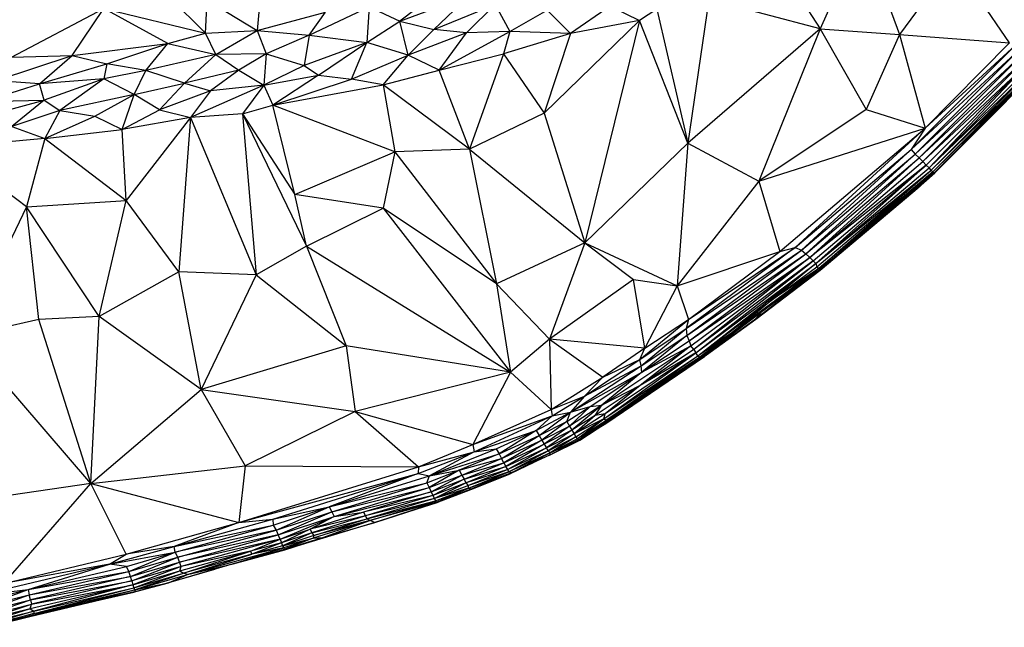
# Paper-space layout '_Superior' of a CAD drawing. Header units: millimetres. Extents: x 71 to 679, y -677 to -71.
# Tile 13 of 21: x 445 to 590, y -669 to -580. Entities that reach past the tile are written whole.
import ezdxf

# ---------------------------------------------------------------- set-up
doc = ezdxf.new("R2010")
doc.units = ezdxf.units.MM

psp = doc.layouts.new('_Superior')

# ---------------------------------------------------------------- linework, layer by layer
at = {"color": 7, "linetype": 'Continuous', "lineweight": 25}
for p, q in [((569.25, -567.32), (562.98, -581.25)), ((569.25, -567.32), (574.66, -582.07)), ((556.99, -571.93), (562.98, -581.25)), ((582.69, -571.25), (574.66, -582.07)), ((590.84, -583.29), (582.69, -571.25)), ((480.79, -574.33), (480.15, -581.49)), ((508.21, -574.76), (501.13, -580.12)), ((472.52, -581.9), (466.04, -575.35)), ((501.13, -580.12), (511.55, -576.2)), ((506.14, -581.33), (511.55, -576.2)), ((472.52, -581.9), (472.77, -577.02)), ((472.77, -577.02), (480.15, -581.49)), ((487.79, -582.16), (496.64, -577.99)), ((496.64, -577.99), (496.27, -583.27)), ((496.64, -577.99), (501.13, -580.12)), ((506.14, -581.33), (515.17, -577.65)), ((510.94, -581.82), (515.17, -577.65)), ((515.17, -577.65), (517.31, -581.64)), ((532.08, -577.9), (526.23, -581.95)), ((532.08, -577.9), (536.41, -580.02)), ((546.63, -576.88), (543.54, -598.03)), ((562.98, -581.25), (546.63, -576.88)), ((444, -585.42), (457.58, -578.27)), ((452.93, -585.16), (457.58, -578.27)), ((466.98, -583.39), (457.58, -578.27)), ((457.58, -578.27), (472.52, -581.9)), ((480.15, -581.49), (490.2, -578.78)), ((487.79, -582.16), (490.2, -578.78)), ((517.31, -581.64), (522.8, -578.52)), ((522.8, -578.52), (526.23, -581.95)), ((538.98, -578.36), (536.41, -580.02)), ((538.98, -578.36), (543.54, -598.03)), ((496.27, -583.27), (501.13, -580.12)), ((502.37, -585.1), (501.13, -580.12)), ((501.13, -580.12), (506.14, -581.33)), ((536.41, -580.02), (522.36, -593.63)), ((536.41, -580.02), (526.23, -581.95)), ((536.41, -580.02), (528.36, -612.71)), ((543.54, -598.03), (536.41, -580.02)), ((466.98, -583.39), (472.52, -581.9)), ((472.52, -581.9), (480.15, -581.49)), ((474.05, -585.02), (472.52, -581.9)), ((474.05, -585.02), (480.15, -581.49)), ((480.15, -581.49), (481.48, -584.91)), ((480.15, -581.49), (487.79, -582.16)), ((487.79, -582.16), (481.48, -584.91)), ((487.79, -582.16), (487.05, -586.61)), ((487.79, -582.16), (496.27, -583.27)), ((502.37, -585.1), (506.14, -581.33)), ((510.94, -581.82), (502.37, -585.1)), ((510.94, -581.82), (506.14, -581.33)), ((506.91, -587.34), (517.31, -581.64)), ((506.91, -587.34), (510.94, -581.82)), ((517.31, -581.64), (510.94, -581.82)), ((517.31, -581.64), (516.39, -584.93)), ((526.23, -581.95), (516.39, -584.93)), ((526.23, -581.95), (517.31, -581.64)), ((526.23, -581.95), (522.36, -593.63)), ((562.98, -581.25), (543.54, -598.03)), ((562.98, -581.25), (553.99, -603.66)), ((562.98, -581.25), (569.76, -593.12)), ((562.98, -581.25), (574.66, -582.07)), ((574.66, -582.07), (569.76, -593.12)), ((574.66, -582.07), (578.45, -595.87)), ((574.66, -582.07), (590.84, -583.29)), ((452.93, -585.16), (466.98, -583.39)), ((458.01, -586.41), (466.98, -583.39)), ((463.77, -587.36), (466.98, -583.39)), ((466.98, -583.39), (474.05, -585.02)), ((496.27, -583.27), (487.05, -586.61)), ((489.16, -588.07), (496.27, -583.27)), ((494.03, -588.65), (496.27, -583.27)), ((502.37, -585.1), (496.27, -583.27)), ((576.41, -598.99), (591.77, -583.65)), ((578.45, -595.87), (590.84, -583.29)), ((578.45, -595.87), (591.77, -583.65)), ((441.59, -588.88), (452.93, -585.16)), ((444, -585.42), (452.93, -585.16)), ((448.12, -589.35), (452.93, -585.16)), ((452.93, -585.16), (458.01, -586.41)), ((474.05, -585.02), (463.77, -587.36)), ((469.43, -589.21), (474.05, -585.02)), ((481.48, -584.91), (474.05, -585.02)), ((474.05, -585.02), (477.45, -587.3)), ((481.48, -584.91), (477.45, -587.3)), ((481.48, -584.91), (481.14, -589.52)), ((481.48, -584.91), (487.05, -586.61)), ((494.03, -588.65), (502.37, -585.1)), ((498.69, -589.49), (502.37, -585.1)), ((506.91, -587.34), (502.37, -585.1)), ((506.91, -587.34), (516.39, -584.93)), ((516.39, -584.93), (511.38, -598.93)), ((516.39, -584.93), (522.36, -593.63)), ((576.41, -598.99), (592.35, -584.29)), ((576.98, -599.66), (592.35, -584.29)), ((576.98, -599.66), (592.98, -584.82)), ((577.58, -600.22), (592.98, -584.82)), ((577.58, -600.22), (593.54, -585.34)), ((578.13, -600.76), (593.54, -585.34)), ((448.12, -589.35), (458.01, -586.41)), ((458.01, -586.41), (457.59, -588.61)), ((463.77, -587.36), (458.01, -586.41)), ((487.05, -586.61), (481.14, -589.52)), ((487.05, -586.61), (489.16, -588.07)), ((594.02, -585.82), (578.13, -600.76)), ((578.58, -601.27), (594.02, -585.82)), ((579.02, -601.66), (594.02, -585.82)), ((579.02, -601.66), (594.48, -586.17)), ((594.83, -586.49), (579.02, -601.66)), ((579.32, -602.03), (594.83, -586.49)), ((579.32, -602.03), (595.04, -586.76)), ((595.04, -586.76), (579.57, -602.27)), ((463.77, -587.36), (457.59, -588.61)), ((462.06, -590.9), (463.77, -587.36)), ((469.43, -589.21), (463.77, -587.36)), ((477.45, -587.3), (469.43, -589.21)), ((477.45, -587.3), (473.29, -590.36)), ((477.45, -587.3), (481.14, -589.52)), ((481.14, -589.52), (489.16, -588.07)), ((489.16, -588.07), (482.43, -592.48)), ((489.16, -588.07), (494.03, -588.65)), ((498.69, -589.49), (506.91, -587.34)), ((511.38, -598.93), (506.91, -587.34)), ((579.57, -602.27), (595.19, -586.91)), ((579.77, -602.39), (595.19, -586.91)), ((579.77, -602.39), (595.11, -587.13)), ((587.43, -594.85), (595.11, -587.13)), ((439.94, -591.9), (448.12, -589.35)), ((448.12, -589.35), (441.59, -588.88)), ((457.59, -588.61), (448.12, -589.35)), ((448.77, -591.75), (448.12, -589.35)), ((457.59, -588.61), (448.77, -591.75)), ((457.59, -588.61), (451.11, -593.24)), ((462.06, -590.9), (457.59, -588.61)), ((462.06, -590.9), (469.43, -589.21)), ((465.75, -593.13), (469.43, -589.21)), ((469.43, -589.21), (473.29, -590.36)), ((481.14, -589.52), (470.33, -594.29)), ((481.14, -589.52), (473.29, -590.36)), ((481.14, -589.52), (477.99, -593.76)), ((481.14, -589.52), (482.43, -592.48)), ((482.43, -592.48), (494.03, -588.65)), ((482.43, -592.48), (498.69, -589.49)), ((498.69, -589.49), (494.03, -588.65)), ((511.38, -598.93), (498.69, -589.49)), ((498.69, -589.49), (500.42, -599.33)), ((462.06, -590.9), (451.11, -593.24)), ((456.23, -594.06), (462.06, -590.9)), ((460.29, -596.02), (462.06, -590.9)), ((465.75, -593.13), (462.06, -590.9)), ((473.29, -590.36), (465.75, -593.13)), ((473.29, -590.36), (470.33, -594.29)), ((435.43, -595.32), (448.77, -591.75)), ((439.94, -591.9), (448.77, -591.75)), ((448.77, -591.75), (444.02, -595.61)), ((448.77, -591.75), (451.11, -593.24)), ((477.99, -593.76), (482.43, -592.48)), ((500.42, -599.33), (482.43, -592.48)), ((485.66, -605.59), (482.43, -592.48)), ((451.11, -593.24), (444.02, -595.61)), ((451.11, -593.24), (448.89, -597.35)), ((448.89, -597.35), (456.23, -594.06)), ((451.11, -593.24), (456.23, -594.06)), ((456.23, -594.06), (460.29, -596.02)), ((460.29, -596.02), (465.75, -593.13)), ((465.75, -593.13), (470.33, -594.29)), ((477.99, -593.76), (470.33, -594.29)), ((477.99, -593.76), (479.97, -617.41)), ((477.99, -593.76), (487.38, -613.18)), ((477.99, -593.76), (485.66, -605.59)), ((522.36, -593.63), (511.38, -598.93)), ((522.36, -593.63), (528.36, -612.71)), ((569.76, -593.12), (553.99, -603.66)), ((569.76, -593.12), (578.45, -595.87)), ((470.33, -594.29), (460.29, -596.02)), ((470.33, -594.29), (460.86, -606.49)), ((470.33, -594.29), (468.63, -616.98)), ((470.33, -594.29), (479.97, -617.41)), ((579.77, -602.39), (587.43, -594.85)), ((587.43, -594.85), (579.86, -602.4)), ((444.02, -595.61), (448.89, -597.35)), ((448.89, -597.35), (460.29, -596.02)), ((460.86, -606.49), (460.29, -596.02)), ((553.99, -603.66), (578.45, -595.87)), ((557.06, -613.97), (578.45, -595.87)), ((578.45, -595.87), (559.34, -613.41)), ((578.45, -595.87), (576.41, -598.99)), ((448.89, -597.35), (434.72, -598.72)), ((448.89, -597.35), (446.2, -607.42)), ((448.89, -597.35), (460.86, -606.49)), ((543.54, -598.03), (528.36, -612.71)), ((543.54, -598.03), (541.97, -619.02)), ((543.54, -598.03), (553.99, -603.66)), ((446.2, -607.42), (434.72, -598.72)), ((485.66, -605.59), (500.42, -599.33)), ((500.42, -599.33), (498.69, -607.63)), ((511.38, -598.93), (500.42, -599.33)), ((500.42, -599.33), (515.38, -618.75)), ((511.38, -598.93), (528.36, -612.71)), ((511.38, -598.93), (515.38, -618.75)), ((559.34, -613.41), (576.41, -598.99)), ((560.25, -613.79), (576.41, -598.99)), ((560.25, -613.79), (576.98, -599.66)), ((560.91, -614.32), (576.98, -599.66)), ((576.41, -598.99), (576.98, -599.66)), ((576.98, -599.66), (577.58, -600.22)), ((560.91, -614.32), (577.58, -600.22)), ((561.47, -614.85), (577.58, -600.22)), ((561.47, -614.85), (578.13, -600.76)), ((578.58, -601.27), (561.47, -614.85)), ((561.95, -615.33), (578.58, -601.27)), ((562.34, -615.76), (578.58, -601.27)), ((577.58, -600.22), (578.13, -600.76)), ((578.58, -601.27), (578.13, -600.76)), ((579.02, -601.66), (578.58, -601.27)), ((562.34, -615.76), (579.02, -601.66)), ((562.34, -615.76), (579.32, -602.03)), ((562.52, -616.24), (579.32, -602.03)), ((562.78, -616.48), (579.32, -602.03)), ((579.57, -602.27), (562.78, -616.48)), ((562.88, -616.68), (579.57, -602.27)), ((579.77, -602.39), (562.88, -616.68)), ((579.77, -602.39), (577.43, -604.59)), ((577.43, -604.59), (579.86, -602.4)), ((577.57, -604.47), (579.86, -602.4)), ((579.32, -602.03), (579.02, -601.66)), ((579.57, -602.27), (579.32, -602.03)), ((579.57, -602.27), (579.77, -602.39)), ((579.77, -602.39), (579.86, -602.4)), ((553.99, -603.66), (541.97, -619.02)), ((553.99, -603.66), (557.06, -613.97)), ((498.69, -607.63), (485.66, -605.59)), ((487.38, -613.18), (485.66, -605.59)), ((577.43, -604.59), (562.88, -616.68)), ((563, -616.71), (577.57, -604.47)), ((563, -616.71), (577.43, -604.59)), ((577.43, -604.59), (577.57, -604.47)), ((446.2, -607.42), (460.86, -606.49)), ((456.88, -623.54), (460.86, -606.49)), ((468.63, -616.98), (460.86, -606.49)), ((446.2, -607.42), (437.03, -626.47)), ((456.88, -623.54), (446.2, -607.42)), ((448.01, -623.96), (446.2, -607.42)), ((487.38, -613.18), (498.69, -607.63)), ((498.69, -607.63), (517.43, -631.71)), ((515.38, -618.75), (498.69, -607.63)), ((528.36, -612.71), (515.38, -618.75)), ((528.36, -612.71), (523.18, -626.89)), ((528.36, -612.71), (535.51, -618.09)), ((528.36, -612.71), (541.97, -619.02)), ((487.38, -613.18), (479.97, -617.41)), ((487.38, -613.18), (517.43, -631.71)), ((487.38, -613.18), (493.22, -627.83)), ((541.97, -619.02), (557.06, -613.97)), ((559.34, -613.41), (543.27, -625.31)), ((543.27, -625.31), (560.25, -613.79)), ((543.39, -626.31), (560.25, -613.79)), ((543.39, -626.31), (560.91, -614.32)), ((543.6, -623.97), (559.34, -613.41)), ((543.6, -623.97), (557.06, -613.97)), ((543.71, -627.11), (560.91, -614.32)), ((557.06, -613.97), (559.34, -613.41)), ((559.34, -613.41), (560.25, -613.79)), ((560.25, -613.79), (560.91, -614.32)), ((560.91, -614.32), (561.47, -614.85)), ((543.71, -627.11), (561.47, -614.85)), ((543.98, -627.86), (561.47, -614.85)), ((561.47, -614.85), (544.42, -628.4)), ((561.95, -615.33), (544.42, -628.4)), ((544.72, -628.9), (561.95, -615.33)), ((544.72, -628.9), (562.34, -615.76)), ((544.99, -629.3), (562.34, -615.76)), ((562.34, -615.76), (555.97, -621.05)), ((561.95, -615.33), (561.47, -614.85)), ((562.34, -615.76), (561.95, -615.33)), ((562.34, -615.76), (562.52, -616.24)), ((468.63, -616.98), (456.88, -623.54)), ((479.97, -617.41), (468.63, -616.98)), ((471.91, -634.26), (468.63, -616.98)), ((562.78, -616.48), (550.46, -625.59)), ((562.88, -616.68), (553.49, -623.93)), ((553.49, -623.93), (563, -616.71)), ((553.52, -623.93), (563, -616.71)), ((562.78, -616.48), (554.24, -623.01)), ((562.88, -616.68), (554.24, -623.01)), ((555.97, -621.05), (562.52, -616.24)), ((562.78, -616.48), (555.97, -621.05)), ((562.52, -616.24), (562.78, -616.48)), ((562.88, -616.68), (562.78, -616.48)), ((563, -616.71), (562.88, -616.68)), ((479.97, -617.41), (471.91, -634.26)), ((479.97, -617.41), (493.22, -627.83)), ((515.38, -618.75), (523.18, -626.89)), ((515.38, -618.75), (517.43, -631.71)), ((535.51, -618.09), (523.18, -626.89)), ((537.2, -628.18), (535.51, -618.09)), ((535.51, -618.09), (541.97, -619.02)), ((541.97, -619.02), (537.2, -628.18)), ((541.97, -619.02), (543.6, -623.97)), ((544.99, -629.3), (555.97, -621.05)), ((555.97, -621.05), (550.46, -625.59)), ((554.24, -623.01), (545.39, -629.72)), ((550.46, -625.59), (554.24, -623.01)), ((554.24, -623.01), (553.49, -623.93)), ((448.01, -623.96), (437.03, -626.47)), ((456.88, -623.54), (448.01, -623.96)), ((455.66, -648.07), (448.01, -623.96)), ((455.66, -648.07), (456.88, -623.54)), ((471.91, -634.26), (456.88, -623.54)), ((536.48, -629.84), (543.6, -623.97)), ((537.2, -628.18), (543.6, -623.97)), ((543.6, -623.97), (543.27, -625.31)), ((545.39, -629.72), (553.49, -623.93)), ((553.49, -623.93), (545.4, -629.82)), ((545.4, -629.82), (553.52, -623.93)), ((553.52, -623.93), (545.99, -629.43)), ((553.49, -623.93), (553.52, -623.93)), ((536.48, -629.84), (543.27, -625.31)), ((536.67, -630.77), (543.27, -625.31)), ((543.27, -625.31), (543.39, -626.31)), ((544.99, -629.3), (550.46, -625.59)), ((550.46, -625.59), (545.3, -629.52)), ((550.46, -625.59), (545.39, -629.72)), ((455.66, -648.07), (437.03, -626.47)), ((523.18, -626.89), (517.43, -631.71)), ((523.18, -626.89), (523.42, -637.23)), ((523.18, -626.89), (530.99, -632.44)), ((537.2, -628.18), (523.18, -626.89)), ((536.67, -630.77), (543.39, -626.31)), ((543.39, -626.31), (536.73, -631.74)), ((536.73, -631.74), (543.71, -627.11)), ((543.39, -626.31), (543.71, -627.11)), ((543.71, -627.11), (543.98, -627.86)), ((493.22, -627.83), (471.91, -634.26)), ((517.43, -631.71), (493.22, -627.83)), ((493.22, -627.83), (494.54, -637.52)), ((530.87, -636.59), (543.98, -627.86)), ((537.2, -628.18), (530.99, -632.44)), ((531.17, -638.56), (544.72, -628.9)), ((544.72, -628.9), (531.36, -637.83)), ((536.48, -629.84), (537.2, -628.18)), ((543.98, -627.86), (536.49, -633.67)), ((544.42, -628.4), (536.49, -633.67)), ((544.72, -628.9), (536.49, -633.67)), ((536.73, -631.74), (543.98, -627.86)), ((544.42, -628.4), (543.98, -627.86)), ((544.42, -628.4), (544.72, -628.9)), ((544.99, -629.3), (544.72, -628.9)), ((528.33, -635.24), (536.48, -629.84)), ((530.99, -632.44), (536.48, -629.84)), ((531.17, -638.56), (544.99, -629.3)), ((531.44, -639.27), (545.99, -629.43)), ((545.39, -629.72), (531.44, -639.27)), ((545.4, -629.82), (531.44, -639.27)), ((531.46, -638.81), (544.99, -629.3)), ((545.3, -629.52), (531.46, -638.81)), ((545.39, -629.72), (531.46, -638.81)), ((545.39, -629.72), (532.64, -638.31)), ((536.67, -630.77), (536.48, -629.84)), ((544.99, -629.3), (545.3, -629.52)), ((545.3, -629.52), (545.39, -629.72)), ((545.39, -629.72), (545.4, -629.82)), ((545.99, -629.43), (545.4, -629.82)), ((517.43, -631.71), (494.54, -637.52)), ((517.43, -631.71), (511.86, -642.34)), ((517.43, -631.71), (523.42, -637.23)), ((526.25, -637.62), (536.67, -630.77)), ((526.25, -637.62), (536.73, -631.74)), ((528.33, -635.24), (536.67, -630.77)), ((529.17, -636.76), (536.73, -631.74)), ((536.73, -631.74), (530.87, -636.59)), ((536.73, -631.74), (536.67, -630.77)), ((523.42, -637.23), (530.99, -632.44)), ((530.99, -632.44), (528.33, -635.24)), ((455.66, -648.07), (471.91, -634.26)), ((471.91, -634.26), (494.54, -637.52)), ((471.91, -634.26), (478.36, -645.47)), ((536.49, -633.67), (529.86, -638.09)), ((536.49, -633.67), (530.87, -636.59)), ((536.49, -633.67), (531.36, -637.83)), ((523.42, -637.23), (528.33, -635.24)), ((523.54, -638.14), (528.33, -635.24)), ((528.33, -635.24), (526.25, -637.62)), ((494.54, -637.52), (478.36, -645.47)), ((494.54, -637.52), (511.86, -642.34)), ((494.54, -637.52), (503.88, -645.66)), ((511.86, -642.34), (523.42, -637.23)), ((523.42, -637.23), (523.54, -638.14)), ((525.69, -638.97), (529.17, -636.76)), ((530.87, -636.59), (526.09, -639.65)), ((526.09, -639.65), (529.17, -636.76)), ((526.25, -637.62), (529.17, -636.76)), ((530.87, -636.59), (526.45, -640.26)), ((529.17, -636.76), (530.87, -636.59)), ((529.86, -638.09), (530.87, -636.59)), ((511.86, -642.34), (523.54, -638.14)), ((512.06, -643.43), (523.54, -638.14)), ((521.18, -640.29), (526.25, -637.62)), ((523.54, -638.14), (521.18, -640.29)), ((521.66, -641.01), (526.25, -637.62)), ((521.66, -641.01), (525.69, -638.97)), ((525.69, -638.97), (522.05, -641.7)), ((523.54, -638.14), (526.25, -637.62)), ((525.69, -638.97), (526.25, -637.62)), ((525.69, -638.97), (526.09, -639.65)), ((529.86, -638.09), (526.45, -640.26)), ((531.36, -637.83), (526.77, -640.79)), ((529.86, -638.09), (526.77, -640.79)), ((531.17, -638.56), (526.77, -640.79)), ((527.03, -641.22), (531.17, -638.56)), ((527.22, -641.54), (531.17, -638.56)), ((527.22, -641.54), (531.46, -638.81)), ((527.55, -641.64), (532.64, -638.31)), ((527.55, -641.64), (531.46, -638.81)), ((531.36, -637.83), (529.86, -638.09)), ((531.17, -638.56), (531.36, -637.83)), ((531.46, -638.81), (531.17, -638.56)), ((531.44, -639.27), (532.64, -638.31)), ((532.64, -638.31), (531.46, -638.81)), ((512.06, -643.43), (521.18, -640.29)), ((515.33, -642.97), (521.18, -640.29)), ((521.18, -640.29), (515.74, -643.72)), ((521.18, -640.29), (521.66, -641.01)), ((522.05, -641.7), (526.09, -639.65)), ((526.09, -639.65), (522.4, -642.33)), ((526.45, -640.26), (522.4, -642.33)), ((526.45, -640.26), (522.7, -642.86)), ((526.09, -639.65), (526.45, -640.26)), ((526.45, -640.26), (526.77, -640.79)), ((527.55, -641.64), (531.44, -639.27)), ((531.44, -639.27), (527.61, -641.76)), ((531.44, -639.27), (527.72, -641.68)), ((515.74, -643.72), (521.66, -641.01)), ((516.11, -644.42), (521.66, -641.01)), ((516.11, -644.42), (522.05, -641.7)), ((522.05, -641.7), (516.46, -645.04)), ((521.66, -641.01), (522.05, -641.7)), ((522.05, -641.7), (522.4, -642.33)), ((522.7, -642.86), (526.77, -640.79)), ((526.77, -640.79), (522.96, -643.3)), ((522.96, -643.3), (527.03, -641.22)), ((523.14, -643.93), (527.55, -641.64)), ((523.14, -643.93), (527.72, -641.68)), ((527.03, -641.22), (523.26, -643.58)), ((523.26, -643.58), (527.22, -641.54)), ((523.26, -643.58), (527.55, -641.64)), ((526.77, -640.79), (527.03, -641.22)), ((527.03, -641.22), (527.22, -641.54)), ((527.61, -641.76), (527.11, -641.98)), ((527.22, -641.54), (527.55, -641.64)), ((527.72, -641.68), (527.55, -641.64)), ((527.72, -641.68), (527.61, -641.76)), ((503.88, -645.66), (511.86, -642.34)), ((505.48, -646.96), (515.33, -642.97)), ((511.86, -642.34), (512.06, -643.43)), ((512.06, -643.43), (515.33, -642.97)), ((515.33, -642.97), (515.74, -643.72)), ((516.46, -645.04), (522.4, -642.33)), ((522.4, -642.33), (516.76, -645.58)), ((516.76, -645.58), (522.7, -642.86)), ((522.7, -642.86), (517.01, -646.02)), ((522.96, -643.3), (517.01, -646.02)), ((517.2, -646.35), (522.96, -643.3)), ((522.4, -642.33), (522.7, -642.86)), ((522.96, -643.3), (522.7, -642.86)), ((522.96, -643.3), (523.26, -643.58)), ((503.83, -646.61), (512.06, -643.43)), ((503.88, -645.66), (512.06, -643.43)), ((512.06, -643.43), (505.48, -646.96)), ((505.48, -646.96), (515.74, -643.72)), ((515.74, -643.72), (509.89, -646.14)), ((509.89, -646.14), (516.11, -644.42)), ((510.26, -646.84), (516.11, -644.42)), ((515.74, -643.72), (516.11, -644.42)), ((516.46, -645.04), (516.11, -644.42)), ((523.26, -643.58), (517.2, -646.35)), ((517.51, -646.52), (523.26, -643.58)), ((523.14, -643.93), (517.51, -646.52)), ((523.26, -643.58), (523.14, -643.93)), ((455.66, -648.07), (478.36, -645.47)), ((478.36, -645.47), (477.44, -653.82)), ((477.44, -653.82), (503.88, -645.66)), ((478.36, -645.47), (503.88, -645.66)), ((503.88, -645.66), (503.83, -646.61)), ((505.09, -647.99), (509.89, -646.14)), ((509.89, -646.14), (505.43, -648.69)), ((505.48, -646.96), (509.89, -646.14)), ((509.89, -646.14), (510.26, -646.84)), ((510.26, -646.84), (516.46, -645.04)), ((510.59, -647.46), (516.46, -645.04)), ((510.59, -647.46), (516.76, -645.58)), ((516.76, -645.58), (510.89, -648)), ((517.01, -646.02), (510.89, -648)), ((517.01, -646.02), (511.25, -648.38)), ((516.46, -645.04), (516.76, -645.58)), ((517.01, -646.02), (516.76, -645.58)), ((517.2, -646.35), (517.01, -646.02)), ((520.86, -644.98), (517.38, -646.65)), ((477.44, -653.82), (503.83, -646.61)), ((482.46, -653.33), (503.83, -646.61)), ((503.83, -646.61), (490.76, -651.5)), ((490.76, -651.5), (505.48, -646.96)), ((503.83, -646.61), (505.48, -646.96)), ((505.09, -647.99), (505.48, -646.96)), ((505.43, -648.69), (510.26, -646.84)), ((505.74, -649.32), (510.26, -646.84)), ((505.74, -649.32), (510.59, -647.46)), ((510.59, -647.46), (506.01, -649.86)), ((510.26, -646.84), (510.59, -647.46)), ((510.89, -648), (510.59, -647.46)), ((517.2, -646.35), (511.25, -648.38)), ((511.26, -648.78), (517.2, -646.35)), ((511.26, -648.78), (517.51, -646.52)), ((511.55, -648.92), (517.51, -646.52)), ((511.59, -648.98), (517.51, -646.52)), ((511.59, -648.98), (517.38, -646.65)), ((517.51, -646.52), (517.2, -646.35)), ((517.51, -646.52), (517.38, -646.65)), ((455.66, -648.07), (432.74, -651.47)), ((442.87, -662.79), (455.66, -648.07)), ((455.66, -648.07), (477.44, -653.82)), ((460.86, -658.47), (455.66, -648.07)), ((490.76, -651.5), (505.09, -647.99)), ((491.13, -652.24), (505.09, -647.99)), ((491.13, -652.24), (505.43, -648.69)), ((491.48, -652.92), (505.43, -648.69)), ((505.09, -647.99), (505.43, -648.69)), ((505.43, -648.69), (505.74, -649.32)), ((510.89, -648), (506.01, -649.86)), ((510.89, -648), (506.24, -650.3)), ((511.25, -648.38), (506.24, -650.3)), ((511.26, -648.78), (506.24, -650.3)), ((506.4, -650.62), (511.26, -648.78)), ((506.5, -650.83), (511.26, -648.78)), ((506.5, -650.83), (511.55, -648.92)), ((506.5, -650.83), (511.59, -648.98)), ((506.6, -650.89), (511.59, -648.98)), ((511.25, -648.38), (510.89, -648)), ((511.26, -648.78), (511.25, -648.38)), ((511.55, -648.92), (511.26, -648.78)), ((511.59, -648.98), (511.55, -648.92)), ((491.48, -652.92), (505.74, -649.32)), ((505.74, -649.32), (495.81, -652.32)), ((506.01, -649.86), (495.81, -652.32)), ((506.01, -649.86), (496.06, -652.86)), ((506.24, -650.3), (496.06, -652.86)), ((506.24, -650.3), (496.26, -653.29)), ((496.26, -653.29), (506.4, -650.62)), ((496.7, -653.52), (506.4, -650.62)), ((505.74, -649.32), (506.01, -649.86)), ((506.01, -649.86), (506.24, -650.3)), ((506.24, -650.3), (506.4, -650.62)), ((506.5, -650.83), (506.4, -650.62)), ((508.21, -650.27), (506.59, -650.92)), ((482.46, -653.33), (490.76, -651.5)), ((482.47, -654.21), (490.76, -651.5)), ((482.92, -654.94), (490.76, -651.5)), ((490.76, -651.5), (491.13, -652.24)), ((506.5, -650.83), (496.7, -653.52)), ((497.48, -653.84), (506.5, -650.83)), ((497.48, -653.84), (506.6, -650.89)), ((506.59, -650.92), (497.48, -653.84)), ((506.6, -650.89), (506.5, -650.83)), ((506.59, -650.92), (506.6, -650.89)), ((467.94, -657.34), (482.46, -653.33)), ((477.44, -653.82), (482.46, -653.33)), ((482.46, -653.33), (482.47, -654.21)), ((482.92, -654.94), (491.13, -652.24)), ((483.25, -655.63), (491.13, -652.24)), ((483.25, -655.63), (491.48, -652.92)), ((483.53, -656.25), (491.48, -652.92)), ((495.81, -652.32), (487.94, -654.81)), ((496.06, -652.86), (487.94, -654.81)), ((491.48, -652.92), (487.94, -654.81)), ((496.06, -652.86), (488.18, -655.35)), ((488.18, -655.35), (496.26, -653.29)), ((496.7, -653.52), (488.4, -656.13)), ((488.5, -655.74), (496.26, -653.29)), ((496.7, -653.52), (488.5, -655.74)), ((489.8, -656.02), (496.7, -653.52)), ((491.13, -652.24), (491.48, -652.92)), ((491.48, -652.92), (495.81, -652.32)), ((495.81, -652.32), (496.06, -652.86)), ((496.06, -652.86), (496.26, -653.29)), ((496.7, -653.52), (496.26, -653.29)), ((497.48, -653.84), (496.7, -653.52)), ((460.86, -658.47), (477.44, -653.82)), ((477.44, -653.82), (467.94, -657.34)), ((467.94, -657.34), (482.47, -654.21)), ((468.08, -658.19), (482.47, -654.21)), ((482.92, -654.94), (468.08, -658.19)), ((468.47, -658.92), (482.92, -654.94)), ((482.47, -654.21), (482.92, -654.94)), ((482.92, -654.94), (483.25, -655.63)), ((483.53, -656.25), (487.94, -654.81)), ((487.94, -654.81), (483.71, -656.82)), ((497.48, -653.84), (485.01, -657.59)), ((487.94, -654.81), (488.18, -655.35)), ((489.8, -656.02), (497.48, -653.84)), ((483.25, -655.63), (468.47, -658.92)), ((468.72, -659.64), (483.25, -655.63)), ((483.53, -656.25), (468.72, -659.64)), ((483.53, -656.25), (468.94, -660.27)), ((479.18, -658.02), (483.53, -656.25)), ((483.53, -656.25), (483.25, -655.63)), ((483.53, -656.25), (483.71, -656.82)), ((488.18, -655.35), (483.71, -656.82)), ((488.18, -655.35), (483.88, -657.26)), ((488.5, -655.74), (483.88, -657.26)), ((483.88, -657.26), (488.4, -656.13)), ((488.4, -656.13), (484.08, -657.56)), ((484.17, -657.75), (489.8, -656.02)), ((488.4, -656.13), (484.17, -657.75)), ((484.2, -657.82), (489.8, -656.02)), ((485.01, -657.59), (489.8, -656.02)), ((488.18, -655.35), (488.5, -655.74)), ((488.5, -655.74), (488.4, -656.13)), ((488.4, -656.13), (489.8, -656.02)), ((458.43, -659.97), (467.94, -657.34)), ((467.94, -657.34), (460.86, -658.47)), ((468.08, -658.19), (467.94, -657.34)), ((469.91, -661.45), (484.08, -657.56)), ((476.59, -659.91), (484.08, -657.56)), ((476.59, -659.91), (484.17, -657.75)), ((476.59, -659.91), (484.2, -657.82)), ((483.71, -656.82), (479.18, -658.02)), ((483.71, -656.82), (479.35, -658.46)), ((483.88, -657.26), (479.35, -658.46)), ((484.08, -657.56), (479.35, -658.46)), ((483.71, -656.82), (483.88, -657.26)), ((483.88, -657.26), (484.08, -657.56)), ((484.08, -657.56), (484.17, -657.75)), ((484.17, -657.75), (484.2, -657.82)), ((485.01, -657.59), (484.2, -657.82)), ((442.87, -662.79), (460.86, -658.47)), ((458.43, -659.97), (468.08, -658.19)), ((458.43, -659.97), (460.86, -658.47)), ((460.93, -660.3), (468.08, -658.19)), ((461.25, -661.05), (468.08, -658.19)), ((461.25, -661.05), (468.47, -658.92)), ((461.48, -661.77), (468.47, -658.92)), ((468.47, -658.92), (468.08, -658.19)), ((468.72, -659.64), (468.47, -658.92)), ((468.74, -660.93), (479.18, -658.02)), ((479.18, -658.02), (468.94, -660.27)), ((469.3, -661.26), (479.18, -658.02)), ((479.35, -658.46), (469.3, -661.26)), ((469.91, -661.45), (479.35, -658.46)), ((483.45, -658.02), (475.05, -660.36)), ((483.15, -658.11), (475.4, -660.26)), ((479.18, -658.02), (479.35, -658.46)), ((439.22, -664.52), (458.43, -659.97)), ((458.43, -659.97), (442.87, -662.79)), ((446.43, -663.67), (458.43, -659.97)), ((446.43, -663.67), (460.93, -660.3)), ((460.93, -660.3), (458.43, -659.97)), ((461.25, -661.05), (460.93, -660.3)), ((461.48, -661.77), (468.72, -659.64)), ((461.68, -662.42), (468.72, -659.64)), ((468.94, -660.27), (461.68, -662.42)), ((468.94, -660.27), (461.84, -662.97)), ((473.87, -660.71), (467.1, -662.7)), ((476.59, -659.91), (467.11, -662.69)), ((468.94, -660.27), (468.72, -659.64)), ((468.74, -660.93), (468.94, -660.27)), ((469.91, -661.45), (476.59, -659.91)), ((446.43, -663.67), (461.25, -661.05)), ((446.6, -664.46), (461.25, -661.05)), ((446.6, -664.46), (461.48, -661.77)), ((461.48, -661.77), (446.79, -665.19)), ((461.48, -661.77), (461.25, -661.05)), ((461.68, -662.42), (461.48, -661.77)), ((461.84, -662.97), (468.74, -660.93)), ((461.97, -663.41), (468.74, -660.93)), ((461.97, -663.41), (469.3, -661.26)), ((462.07, -663.73), (469.3, -661.26)), ((462.07, -663.73), (469.91, -661.45)), ((467.11, -662.69), (469.91, -661.45)), ((468.74, -660.93), (469.3, -661.26)), ((469.91, -661.45), (469.3, -661.26)), ((439.22, -664.52), (446.43, -663.67)), ((439.31, -665.41), (446.43, -663.67)), ((439.48, -666.21), (446.43, -663.67)), ((446.43, -663.67), (446.6, -664.46)), ((461.84, -662.97), (446.71, -666.5)), ((446.79, -665.19), (461.68, -662.42)), ((461.68, -662.42), (446.95, -665.85)), ((446.95, -665.85), (461.84, -662.97)), ((461.84, -662.97), (447.25, -666.84)), ((447.25, -666.84), (461.97, -663.41)), ((447.29, -667.18), (461.97, -663.41)), ((461.68, -662.42), (461.84, -662.97)), ((461.84, -662.97), (461.97, -663.41)), ((461.97, -663.41), (462.07, -663.73)), ((467.11, -662.69), (461.99, -664.06)), ((467.1, -662.7), (461.99, -664.06)), ((462.07, -663.73), (467.11, -662.69)), ((462.26, -663.96), (467.11, -662.69)), ((467.1, -662.7), (467.11, -662.69)), ((439.48, -666.21), (446.6, -664.46)), ((439.65, -666.95), (446.6, -664.46)), ((461.99, -664.06), (440.17, -669.23)), ((446.79, -665.19), (446.6, -664.46)), ((447.29, -667.18), (462.07, -663.73)), ((462.26, -663.96), (451.82, -666.39)), ((451.82, -666.39), (461.99, -664.06)), ((454.55, -665.68), (462.07, -663.73)), ((454.55, -665.68), (462.26, -663.96)), ((461.99, -664.06), (462.26, -663.96)), ((462.26, -663.96), (462.07, -663.73)), ((439.65, -666.95), (446.79, -665.19)), ((439.79, -667.6), (446.79, -665.19)), ((439.79, -667.6), (446.95, -665.85)), ((439.92, -668.16), (446.95, -665.85)), ((446.71, -666.5), (439.92, -668.16)), ((446.71, -666.5), (440.02, -668.62)), ((454.55, -665.68), (440.03, -669.17)), ((451.82, -666.39), (440.03, -669.17)), ((440.17, -669.23), (451.82, -666.39)), ((446.71, -666.5), (446.95, -665.85)), ((446.71, -666.5), (447.25, -666.84)), ((446.79, -665.19), (446.95, -665.85)), ((447.29, -667.18), (454.55, -665.68)), ((451.82, -666.39), (454.55, -665.68)), ((440.02, -668.62), (447.25, -666.84)), ((447.29, -667.18), (440.03, -669.17)), ((447.25, -666.84), (440.12, -668.94)), ((440.12, -668.94), (447.29, -667.18)), ((447.25, -666.84), (447.29, -667.18))]:
    psp.add_line(p, q, dxfattribs=at)

doc.saveas('drawing.dxf')
